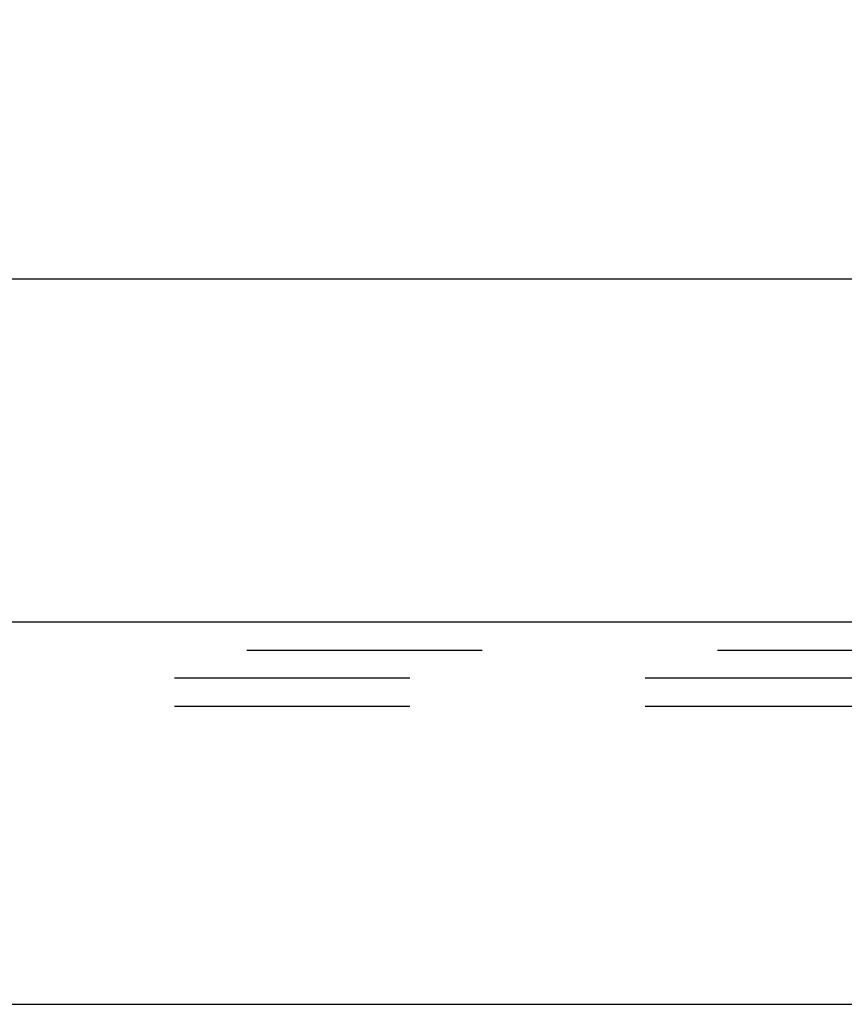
# Model space of a CAD drawing. Header units: inches. Extents: x 0 to 90.7, y 0 to 58.7.
# Tile 5 of 14: x 37.2 to 38.9, y 12.8 to 14.9. Entities that reach past the tile are written whole.
import ezdxf

# ---------------------------------------------------------------- set-up
doc = ezdxf.new("R2010")
doc.units = ezdxf.units.IN
doc.header["$LTSCALE"] = 4.986667
doc.header["$MEASUREMENT"] = 0
doc.linetypes.add('HIDDEN', pattern=[0.2, 0.1, -0.1])
doc.layers.get('0').update_dxf_attribs({"linetype": 'CONTINUOUS'})
for name, color, linetype in [('DEFAULT_2', 8, 'HIDDEN'), ('DIMENSIONS', 7, 'CONTINUOUS'), ('DOOR_ASSEMBLY', 7, 'CONTINUOUS')]:
    doc.layers.add(name, color=color, linetype=linetype)
doc.styles.get("Standard").update_dxf_attribs({"font": 'arial.ttf'})
doc.dimstyles.new('DIMSTYLE_1', dxfattribs={"dimtxt": 0.4, "dimasz": 0.533333, "dimexe": 0.09, "dimexo": 0.07, "dimgap": 0.0375, "dimtad": 0, "dimtih": 1, "dimtoh": 1, "dimzin": 4, "dimdsep": 46, "dimtxsty": 'Standard', "dimblk": '_FILLED', "dimblk1": '_FILLED', "dimblk2": '_FILLED', "dimcen": 0.09, "dimadec": 3, "dimazin": 1, "dimtfac": 1, "dimtdec": 3, "dimtofl": 0, "dimtmove": 0, "dimatfit": 3, "dimldrblk": '_FILLED', "dimfxl": 0, "dimtolj": 1, "dimtzin": 4, "dimarcsym": 0})

# ---------------------------------------------------------------- blocks, each defined once
blk = doc.blocks.new('_FILLED')
at = {"color": 0, "linetype": 'ByBlock'}
blk.add_solid([(0, 0), (-1, 0.2), (-1, -0.2)], dxfattribs=at)
blk = doc.blocks.new('*D9')
at = {"layer": 'DIMENSIONS', "color": 2, "linetype": 'Continuous'}
for p, q in [((20.9011, 13.8648), (20.9011, 14.8099)), ((41.2761, 13.8648), (41.2761, 14.8099)), ((20.9011, 14.3299), (29.2752, 14.3299)), ((41.2761, 14.3299), (32.902, 14.3299))]:
    blk.add_line(p, q, dxfattribs=at)
at = {"layer": 'DIMENSIONS', "color": 2, "linetype": 'Continuous', "xscale": 0.5333333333, "yscale": 0.5333333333, "zscale": 0.5333333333, "rotation": 180}
blk.add_blockref('_FILLED', (20.9011, 14.3299), dxfattribs=at)
at = {"layer": 'DIMENSIONS', "color": 2, "linetype": 'Continuous', "xscale": 0.5333333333, "yscale": 0.5333333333, "zscale": 0.5333333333}
blk.add_blockref('_FILLED', (41.2761, 14.3299), dxfattribs=at)
at = {"layer": 'DIMENSIONS', "color": 2, "linetype": 'Continuous', "insert": (31.0886, 14.5299), "char_height": 0.4, "width": 3.226766, "attachment_point": 2, "line_spacing_factor": 0.9}
blk.add_mtext('20.38 DOOR', dxfattribs=at)

msp = doc.modelspace()

# ---------------------------------------------------------------- linework, layer by layer
at = {"layer": 'DEFAULT_2', "color": 8, "linetype": 'HIDDEN'}
for p, q in [((41.0111, 13.4844), (21.1311, 13.4844)), ((41.0111, 13.4244), (21.1311, 13.4244))]:
    msp.add_line(p, q, dxfattribs=at)
at = {"layer": 'DOOR_ASSEMBLY', "color": 3, "linetype": 'Continuous'}
for p, q in [((41.1641, 13.6034), (21.0131, 13.6034)), ((20.9161, 12.7934), (41.2611, 12.7934))]:
    msp.add_line(p, q, dxfattribs=at)
at = {"layer": 'DOOR_ASSEMBLY', "color": 8, "linetype": 'HIDDEN'}
msp.add_line((41.1641, 13.5434), (21.0131, 13.5434), dxfattribs=at)

# ---------------------------------------------------------------- dimensions: what is measured, and where the dimension line sits
at = {"layer": 'DIMENSIONS', "color": 2, "linetype": 'Continuous'}
dim = msp.add_linear_dim(base=(41.2760989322, 14.3299343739), p1=(20.9010989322, 14.8799343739), p2=(41.2760989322, 14.8799343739), text='<> DOOR', dimstyle='DIMSTYLE_1', dxfattribs=at)
dim.commit()
dim.dimension.update_dxf_attribs({"geometry": '*D9', "text_midpoint": (31.0885989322, 14.3299343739), "dimtype": 160})

doc.saveas('drawing.dxf')
